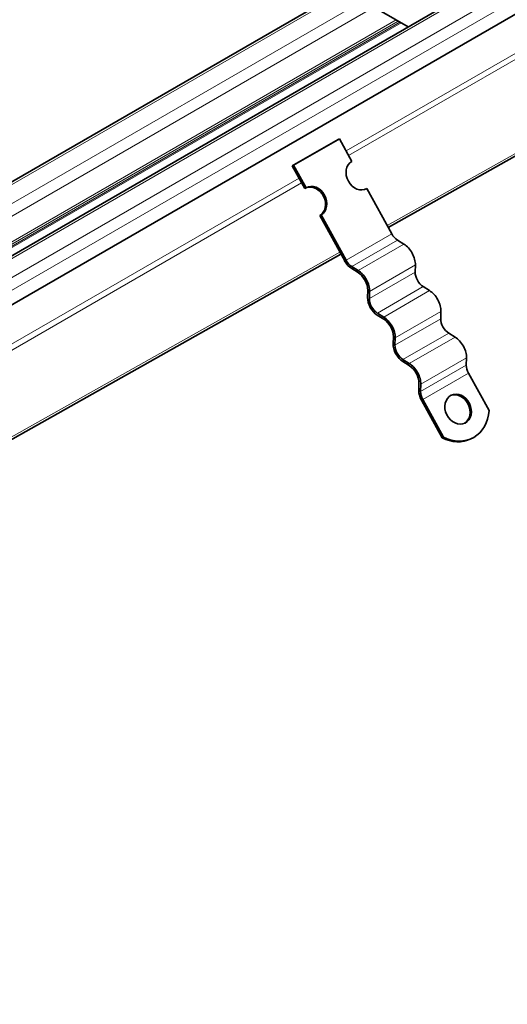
# Model space of a CAD drawing. Header units: millimetres. Extents: x -300186 to 535164, y -28581 to 763383.
# Tile 116 of 256: x 2366 to 2461, y 135860 to 136051. Entities that reach past the tile are written whole.
import ezdxf

# ---------------------------------------------------------------- set-up
doc = ezdxf.new("R2010")
doc.units = ezdxf.units.MM
doc.header["$LTSCALE"] = 10
doc.layers.add('Visible (ISO)', color=7, linetype='Continuous', lineweight=35)
doc.layers.add('Visible Narrow (ISO)', color=7, linetype='Continuous', lineweight=9)

msp = doc.modelspace()

# ---------------------------------------------------------------- linework, layer by layer
at = {"layer": 'Visible (ISO)'}
for p, q in [((2784.252, 136261.377), (1949.116, 135779.211)), ((1961.003, 135771.785), (2796.626, 136254.233)), ((2800.558, 136247.014), (1961.222, 135762.424)), ((2437.677, 136010.446), (2569.762, 136084.779)), ((2436.392, 136052.167), (2441.514, 136049.209)), ((2419.123, 136022.383), (2427.962, 136027.486)), ((2419.381, 136022.512), (2428.22, 136027.615)), ((2428.22, 136027.615), (2427.962, 136027.486)), ((2430.631, 136023.238), (2428.22, 136027.615)), ((2419.381, 136022.512), (2419.123, 136022.383)), ((2419.123, 136022.383), (2421.534, 136018.005)), ((2421.793, 136018.135), (2419.381, 136022.512)), ((2421.534, 136018.005), (2421.793, 136018.135)), ((2433.309, 136017.876), (2433.525, 136017.984)), ((2438.343, 136009.236), (2433.525, 136017.984)), ((2424.686, 136012.881), (2424.428, 136012.752)), ((2424.428, 136012.752), (2429.246, 136004.004)), ((2429.504, 136004.133), (2424.686, 136012.881)), ((2440.688, 136007.25), (2439.451, 136008.014)), ((2341.302, 135956.211), (2428.532, 136005.3)), ((2431.849, 136002.147), (2430.612, 136002.911)), ((2442.861, 136001.822), (2442.904, 136003.225)), ((2430.6, 136002.51), (2431.837, 136001.746)), ((2445.632, 135998.272), (2444.396, 135999.036)), ((2433.712, 135998.341), (2433.669, 135996.938)), ((2434.022, 135996.719), (2434.065, 135998.122)), ((2435.544, 135993.532), (2436.781, 135992.769)), ((2436.793, 135993.169), (2435.557, 135993.933)), ((2447.806, 135992.845), (2447.849, 135994.248)), ((2438.657, 135989.363), (2438.613, 135987.96)), ((2450.577, 135989.295), (2449.34, 135990.059)), ((2438.967, 135987.742), (2439.01, 135989.145)), ((2440.489, 135984.555), (2441.726, 135983.791)), ((2441.738, 135984.192), (2440.501, 135984.956)), ((2452.75, 135983.868), (2452.793, 135985.271)), ((2457.152, 135975.087), (2453.176, 135982.305)), ((2443.601, 135980.386), (2443.558, 135978.983)), ((2443.911, 135978.765), (2443.954, 135980.168)), ((2444.079, 135977.072), (2448.055, 135969.854)), ((2448.313, 135969.983), (2444.338, 135977.201)), ((2448.055, 135969.854), (2448.313, 135969.983)), ((2453.64, 135969.621), (2453.899, 135969.75))]:
    msp.add_line(p, q, dxfattribs=at)
for centre, major_axis, ratio, start_param, end_param in [((2432.078, 136020.611), (1.34, -2.684), 0.8159992, 3.190908, 6.3325006), ((2422.981, 136015.379), (1.34, -2.684), 0.8159992, 0.0493153, 3.0922773), ((2423.239, 136015.508), (-1.34, 2.684), 0.8159992, 3.190908, 6.3325006), ((2439.507, 136009.818), (-1.125, 1.949), 0.5773503, 1.5358897, 2.3212879), ((2440.608, 136004.644), (-1.625, 2.815), 0.5773503, 3.8920842, 5.4628806), ((2430.668, 136004.714), (1.375, -2.382), 0.5773503, 4.6774824, 5.4628806), ((2430.668, 136004.714), (-1.125, 1.949), 0.5773503, 1.5358897, 2.3212879), ((2431.769, 135999.541), (1.375, -2.382), 0.5773503, 0.7504916, 2.3212879), ((2431.769, 135999.541), (-1.625, 2.815), 0.5773503, 3.8920842, 5.4628806), ((2444.451, 136000.84), (-1.125, 1.949), 0.5773503, 0.7504916, 2.3212879), ((2435.612, 135995.737), (1.375, -2.382), 0.5773503, 3.8920842, 5.4628806), ((2445.552, 135995.667), (-1.625, 2.815), 0.5773503, 3.8920842, 5.4628806), ((2435.612, 135995.737), (-1.125, 1.949), 0.5773503, 0.7504916, 2.3212879), ((2436.713, 135990.564), (-1.625, 2.815), 0.5773503, 3.8920842, 5.4628806), ((2436.713, 135990.564), (1.375, -2.382), 0.5773503, 0.7504916, 2.3212879), ((2449.396, 135991.863), (-1.125, 1.949), 0.5773503, 0.7504916, 2.3212879), ((2450.497, 135986.69), (-1.625, 2.815), 0.5773503, 3.8920842, 5.4628806), ((2440.557, 135986.76), (1.375, -2.382), 0.5773503, 3.8920842, 5.4628806), ((2440.557, 135986.76), (-1.125, 1.949), 0.5773503, 0.7504916, 2.3212879), ((2441.658, 135981.586), (1.375, -2.382), 0.5773503, 0.7504916, 2.3212879), ((2441.658, 135981.586), (-1.625, 2.815), 0.5773503, 3.8920842, 5.4628806), ((2454.34, 135982.886), (-1.125, 1.949), 0.5773503, 0.7504916, 1.5358897), ((2445.501, 135977.783), (1.375, -2.382), 0.5773503, 3.8920842, 4.6774824), ((2445.501, 135977.783), (-1.125, 1.949), 0.5773503, 0.7504916, 1.5358897), ((2450.91, 135975.246), (1.34, -2.684), 0.8159992, 0.0590676, 3.0825251), ((2450.324, 135976.907), (3.574, -7.157), 0.8159992, 5.4358348, 7.2291665), ((2450.066, 135976.778), (3.574, -7.157), 0.8159992, 5.4358348, 6.2831853)]:
    msp.add_ellipse(centre, major_axis=major_axis, ratio=ratio, start_param=start_param, end_param=end_param, dxfattribs=at)
msp.add_ellipse((2451.168, 135975.375), major_axis=(-1.34, 2.684), ratio=0.8159992, dxfattribs=at)
at = {"layer": 'Visible Narrow (ISO)'}
for p, q in [((2785.002, 136261.303), (1949.378, 135778.856)), ((1952.56, 135777.018), (2788.184, 136259.466)), ((2788.184, 136257.016), (1954.237, 135775.537)), ((2797.376, 136254.159), (1961.753, 135771.711)), ((1964.934, 135769.874), (2800.558, 136252.321)), ((2800.558, 136249.872), (1965.995, 135768.037)), ((2560.799, 136101.032), (2429.527, 136025.242)), ((2561.286, 136100.149), (2430.014, 136024.359)), ((2569.538, 136085.165), (2437.461, 136010.837)), ((2439.166, 136050.565), (2353.808, 136001.284)), ((2439.604, 136050.312), (2354.246, 136001.031)), ((2439.919, 136050.131), (2354.56, 136000.849)), ((2440.138, 136050.004), (2354.78, 136000.723)), ((2420.438, 136019.995), (2289.167, 135944.205)), ((2420.925, 136019.111), (2289.653, 135943.322)), ((2429.504, 136004.133), (2438.343, 136009.236)), ((2430.612, 136002.911), (2439.451, 136008.014)), ((2431.849, 136002.147), (2440.688, 136007.25)), ((2428.317, 136005.691), (2340.062, 135956.025)), ((2434.065, 135998.122), (2442.904, 136003.225)), ((2434.022, 135996.719), (2442.861, 136001.822)), ((2435.557, 135993.933), (2444.396, 135999.036)), ((2436.793, 135993.169), (2445.632, 135998.272)), ((2439.01, 135989.145), (2447.849, 135994.248)), ((2438.967, 135987.742), (2447.806, 135992.845)), ((2440.501, 135984.956), (2449.34, 135990.059)), ((2441.738, 135984.192), (2450.577, 135989.295)), ((2443.911, 135978.765), (2452.75, 135983.868)), ((2443.954, 135980.168), (2452.793, 135985.271)), ((2444.338, 135977.201), (2453.176, 135982.305))]:
    msp.add_line(p, q, dxfattribs=at)

doc.saveas('drawing.dxf')
